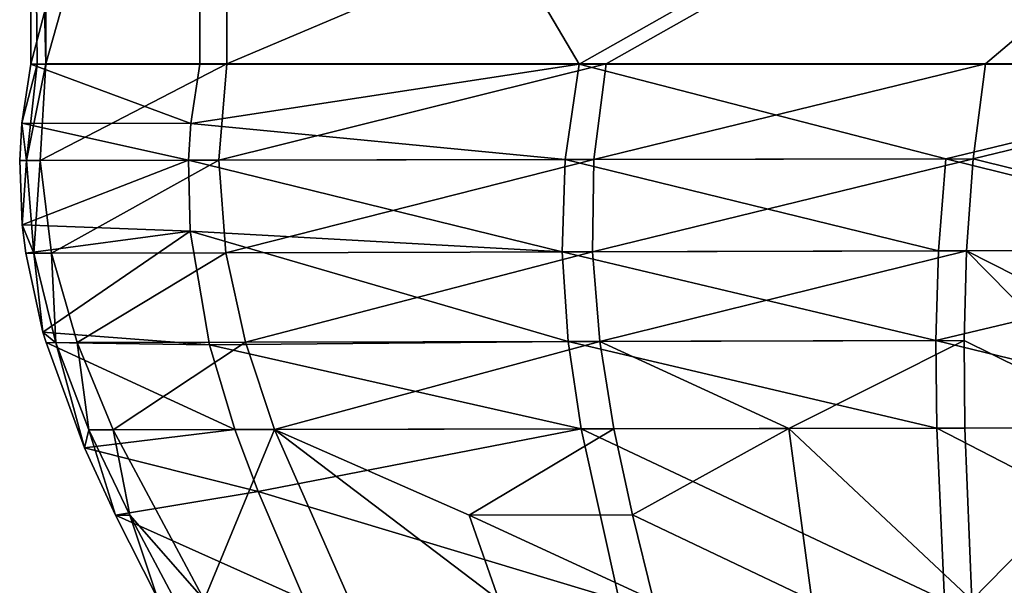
# Model space of a CAD drawing. Header units: millimetres. Extents: x -326 to 2371, y -557 to 1237.
# Tile 110 of 114: x 55 to 72, y 1199 to 1209. Entities that reach past the tile are written whole.
import ezdxf

# ---------------------------------------------------------------- set-up
doc = ezdxf.new("R2010")
doc.units = ezdxf.units.MM
doc.header["$LTSCALE"] = 25.4
doc.layers.get('0').update_dxf_attribs({"true_color": 0xff5454})

# ---------------------------------------------------------------- blocks, each defined once
blk = doc.blocks.new('MONO-BIURKOWA-7703.STL')
at = {"color": 18, "true_color": 0x000000}
mesh = blk.add_polyface(dxfattribs=at)
corners = [(54.972, 1219.346, 18.186), (55.083, 1208.346, 14.923), (54.972, 1208.346, 18.186), (55.23, 1208.347, 10.59), (55.23, 1219.347, 10.591)]
mesh.append_faces([[corners[k] for k in face] for face in [(0, 1, 2), (3, 0, 4)]], dxfattribs={"vtx0": -1, "color": 18})
mesh.append_faces([[corners[k] for k in face] for face in [(1, 0, 3)]], dxfattribs={"vtx0": -1, "vtx1": -1, "color": 18})
mesh = blk.add_polyface(dxfattribs=at)
corners = [(57.869, 1219.346, 21.286), (54.972, 1208.346, 18.186), (57.869, 1208.346, 21.286), (54.972, 1219.346, 18.186)]
mesh.append_faces([[corners[k] for k in face] for face in [(0, 1, 2), (1, 0, 3)]], dxfattribs={"vtx0": -1, "color": 18})
mesh = blk.add_polyface(dxfattribs=at)
corners = [(58.33, 1219.347, 7.694), (55.23, 1208.347, 10.59), (55.23, 1219.347, 10.591), (58.33, 1208.347, 7.693)]
mesh.append_faces([[corners[k] for k in face] for face in [(0, 1, 2), (1, 0, 3)]], dxfattribs={"vtx0": -1, "color": 18})
mesh = blk.add_polyface(dxfattribs=at)
corners = [(64.365, 1208.346, 21.506), (57.869, 1219.346, 21.286), (57.869, 1208.346, 21.286), (83.854, 1219.346, 22.169), (77.358, 1208.346, 21.947), (83.854, 1208.346, 22.168)]
mesh.append_faces([[corners[k] for k in face] for face in [(0, 1, 2), (3, 4, 5)]], dxfattribs={"vtx0": -1, "color": 18})
mesh.append_faces([[corners[k] for k in face] for face in [(1, 0, 3)]], dxfattribs={"vtx0": -1, "vtx1": -1, "color": 18})
mesh.append_faces([[corners[k] for k in face] for face in [(3, 0, 4)]], dxfattribs={"vtx0": -1, "vtx2": -1, "color": 18})
mesh = blk.add_polyface(dxfattribs=at)
corners = [(84.315, 1219.347, 8.576), (58.33, 1208.347, 7.693), (58.33, 1219.347, 7.694), (64.827, 1208.347, 7.914), (71.323, 1208.347, 8.135), (77.819, 1208.347, 8.355), (84.315, 1208.347, 8.576)]
mesh.append_faces([[corners[k] for k in face] for face in [(0, 1, 2), (5, 0, 6)]], dxfattribs={"vtx0": -1, "color": 18})
mesh.append_faces([[corners[k] for k in face] for face in [(1, 0, 3), (3, 0, 4), (4, 0, 5)]], dxfattribs={"vtx0": -1, "vtx1": -1, "color": 18})
mesh = blk.add_polyface(dxfattribs=at)
corners = [(55.083, 1208.346, 14.923), (54.818, 1207.334, 18.13), (54.972, 1208.346, 18.186)]
mesh.append_faces([[corners[k] for k in face] for face in [(0, 1, 2)]], dxfattribs={"color": 18})
mesh = blk.add_polyface(dxfattribs=at)
corners = [(55.083, 1208.346, 14.923), (54.9, 1206.692, 14.901), (54.818, 1207.334, 18.13)]
mesh.append_faces([[corners[k] for k in face] for face in [(0, 1, 2)]], dxfattribs={"color": 18})
mesh = blk.add_polyface(dxfattribs=at)
corners = [(54.972, 1208.346, 18.186), (54.818, 1207.334, 18.13), (57.714, 1207.327, 21.149)]
mesh.append_faces([[corners[k] for k in face] for face in [(0, 1, 2)]], dxfattribs={"color": 18})
mesh = blk.add_polyface(dxfattribs=at)
corners = [(55.23, 1208.347, 10.59), (54.9, 1206.692, 14.901), (55.083, 1208.346, 14.923)]
mesh.append_faces([[corners[k] for k in face] for face in [(0, 1, 2)]], dxfattribs={"color": 18})
mesh = blk.add_polyface(dxfattribs=at)
corners = [(55.23, 1208.347, 10.59), (55.132, 1206.694, 10.739), (54.9, 1206.692, 14.901)]
mesh.append_faces([[corners[k] for k in face] for face in [(0, 1, 2)]], dxfattribs={"color": 18})
mesh = blk.add_polyface(dxfattribs=at)
corners = [(54.972, 1208.346, 18.186), (57.714, 1207.327, 21.149), (57.869, 1208.346, 21.286)]
mesh.append_faces([[corners[k] for k in face] for face in [(0, 1, 2)]], dxfattribs={"color": 18})
mesh = blk.add_polyface(dxfattribs=at)
corners = [(58.33, 1208.347, 7.693), (58.191, 1206.698, 7.94), (55.132, 1206.694, 10.739)]
mesh.append_faces([[corners[k] for k in face] for face in [(0, 1, 2)]], dxfattribs={"color": 18})
mesh = blk.add_polyface(dxfattribs=at)
corners = [(58.33, 1208.347, 7.693), (55.132, 1206.694, 10.739), (55.23, 1208.347, 10.59)]
mesh.append_faces([[corners[k] for k in face] for face in [(0, 1, 2)]], dxfattribs={"color": 18})
mesh = blk.add_polyface(dxfattribs=at)
corners = [(64.365, 1208.346, 21.506), (57.714, 1207.327, 21.149), (64.125, 1206.708, 21.341)]
mesh.append_faces([[corners[k] for k in face] for face in [(0, 1, 2)]], dxfattribs={"color": 18})
mesh = blk.add_polyface(dxfattribs=at)
corners = [(64.365, 1208.346, 21.506), (57.869, 1208.346, 21.286), (57.714, 1207.327, 21.149)]
mesh.append_faces([[corners[k] for k in face] for face in [(0, 1, 2)]], dxfattribs={"color": 18})
mesh = blk.add_polyface(dxfattribs=at)
corners = [(64.827, 1208.347, 7.914), (58.191, 1206.698, 7.94), (58.33, 1208.347, 7.693)]
mesh.append_faces([[corners[k] for k in face] for face in [(0, 1, 2)]], dxfattribs={"color": 18})
mesh = blk.add_polyface(dxfattribs=at)
corners = [(64.827, 1208.347, 7.914), (64.616, 1206.708, 8.057), (58.191, 1206.698, 7.94)]
mesh.append_faces([[corners[k] for k in face] for face in [(0, 1, 2)]], dxfattribs={"color": 18})
mesh = blk.add_polyface(dxfattribs=at)
corners = [(70.643, 1206.719, 21.584), (64.365, 1208.346, 21.506), (64.125, 1206.708, 21.341)]
mesh.append_faces([[corners[k] for k in face] for face in [(0, 1, 2)]], dxfattribs={"color": 18})
mesh = blk.add_polyface(dxfattribs=at)
corners = [(77.358, 1208.346, 21.947), (64.365, 1208.346, 21.506), (70.643, 1206.719, 21.584)]
mesh.append_faces([[corners[k] for k in face] for face in [(0, 1, 2)]], dxfattribs={"color": 18})
mesh = blk.add_polyface(dxfattribs=at)
corners = [(71.323, 1208.347, 8.135), (64.616, 1206.708, 8.057), (64.827, 1208.347, 7.914)]
mesh.append_faces([[corners[k] for k in face] for face in [(0, 1, 2)]], dxfattribs={"color": 18})
mesh = blk.add_polyface(dxfattribs=at)
corners = [(71.323, 1208.347, 8.135), (71.115, 1206.721, 8.242), (64.616, 1206.708, 8.057)]
mesh.append_faces([[corners[k] for k in face] for face in [(0, 1, 2)]], dxfattribs={"color": 18})
mesh = blk.add_polyface(dxfattribs=at)
corners = [(77.358, 1208.346, 21.947), (70.643, 1206.719, 21.584), (76.976, 1205.16, 21.636)]
mesh.append_faces([[corners[k] for k in face] for face in [(0, 1, 2)]], dxfattribs={"color": 18})
mesh = blk.add_polyface(dxfattribs=at)
corners = [(77.819, 1208.347, 8.355), (71.115, 1206.721, 8.242), (71.323, 1208.347, 8.135)]
mesh.append_faces([[corners[k] for k in face] for face in [(0, 1, 2)]], dxfattribs={"color": 18})
mesh = blk.add_polyface(dxfattribs=at)
corners = [(77.819, 1208.347, 8.355), (77.399, 1205.162, 8.64), (71.115, 1206.721, 8.242)]
mesh.append_faces([[corners[k] for k in face] for face in [(0, 1, 2)]], dxfattribs={"color": 18})
mesh = blk.add_polyface(dxfattribs=at)
corners = [(54.818, 1207.334, 18.13), (54.9, 1206.692, 14.901), (54.782, 1206.694, 18.097)]
mesh.append_faces([[corners[k] for k in face] for face in [(0, 1, 2)]], dxfattribs={"color": 18})
mesh = blk.add_polyface(dxfattribs=at)
corners = [(54.818, 1207.334, 18.13), (54.782, 1206.694, 18.097), (57.672, 1206.698, 21.065)]
mesh.append_faces([[corners[k] for k in face] for face in [(0, 1, 2)]], dxfattribs={"color": 18})
mesh = blk.add_polyface(dxfattribs=at)
corners = [(54.818, 1207.334, 18.13), (57.672, 1206.698, 21.065), (57.714, 1207.327, 21.149)]
mesh.append_faces([[corners[k] for k in face] for face in [(0, 1, 2)]], dxfattribs={"color": 18})
mesh = blk.add_polyface(dxfattribs=at)
corners = [(64.125, 1206.708, 21.341), (57.714, 1207.327, 21.149), (57.672, 1206.698, 21.065)]
mesh.append_faces([[corners[k] for k in face] for face in [(0, 1, 2)]], dxfattribs={"color": 18})
mesh = blk.add_polyface(dxfattribs=at)
corners = [(70.643, 1206.719, 21.584), (64.125, 1206.708, 21.341), (70.521, 1205.143, 21.444)]
mesh.append_faces([[corners[k] for k in face] for face in [(0, 1, 2)]], dxfattribs={"color": 18})
mesh = blk.add_polyface(dxfattribs=at)
corners = [(71.115, 1206.721, 8.242), (64.593, 1205.127, 8.207), (64.616, 1206.708, 8.057)]
mesh.append_faces([[corners[k] for k in face] for face in [(0, 1, 2)]], dxfattribs={"color": 18})
mesh = blk.add_polyface(dxfattribs=at)
corners = [(71.115, 1206.721, 8.242), (70.999, 1205.145, 8.354), (64.593, 1205.127, 8.207)]
mesh.append_faces([[corners[k] for k in face] for face in [(0, 1, 2)]], dxfattribs={"color": 18})
mesh = blk.add_polyface(dxfattribs=at)
corners = [(76.976, 1205.16, 21.636), (70.643, 1206.719, 21.584), (70.521, 1205.143, 21.444)]
mesh.append_faces([[corners[k] for k in face] for face in [(0, 1, 2)]], dxfattribs={"color": 18})
mesh = blk.add_polyface(dxfattribs=at)
corners = [(77.399, 1205.162, 8.64), (70.999, 1205.145, 8.354), (71.115, 1206.721, 8.242)]
mesh.append_faces([[corners[k] for k in face] for face in [(0, 1, 2)]], dxfattribs={"color": 18})
mesh = blk.add_polyface(dxfattribs=at)
corners = [(57.672, 1206.698, 21.065), (54.782, 1206.694, 18.097), (54.827, 1205.589, 18.041)]
mesh.append_faces([[corners[k] for k in face] for face in [(0, 1, 2)]], dxfattribs={"color": 18})
mesh = blk.add_polyface(dxfattribs=at)
corners = [(54.782, 1206.694, 18.097), (54.9, 1206.692, 14.901), (54.827, 1205.589, 18.041)]
mesh.append_faces([[corners[k] for k in face] for face in [(0, 1, 2)]], dxfattribs={"color": 18})
mesh = blk.add_polyface(dxfattribs=at)
corners = [(57.672, 1206.698, 21.065), (54.827, 1205.589, 18.041), (57.702, 1205.48, 20.901)]
mesh.append_faces([[corners[k] for k in face] for face in [(0, 1, 2)]], dxfattribs={"color": 18})
mesh = blk.add_polyface(dxfattribs=at)
corners = [(54.9, 1206.692, 14.901), (55.025, 1205.104, 14.89), (54.827, 1205.589, 18.041)]
mesh.append_faces([[corners[k] for k in face] for face in [(0, 1, 2)]], dxfattribs={"color": 18})
mesh = blk.add_polyface(dxfattribs=at)
corners = [(55.132, 1206.694, 10.739), (55.025, 1205.104, 14.89), (54.9, 1206.692, 14.901)]
mesh.append_faces([[corners[k] for k in face] for face in [(0, 1, 2)]], dxfattribs={"color": 18})
mesh = blk.add_polyface(dxfattribs=at)
corners = [(55.132, 1206.694, 10.739), (55.329, 1205.107, 10.898), (55.025, 1205.104, 14.89)]
mesh.append_faces([[corners[k] for k in face] for face in [(0, 1, 2)]], dxfattribs={"color": 18})
mesh = blk.add_polyface(dxfattribs=at)
corners = [(58.191, 1206.698, 7.94), (55.329, 1205.107, 10.898), (55.132, 1206.694, 10.739)]
mesh.append_faces([[corners[k] for k in face] for face in [(0, 1, 2)]], dxfattribs={"color": 18})
mesh = blk.add_polyface(dxfattribs=at)
corners = [(58.314, 1205.113, 8.197), (55.329, 1205.107, 10.898), (58.191, 1206.698, 7.94)]
mesh.append_faces([[corners[k] for k in face] for face in [(0, 1, 2)]], dxfattribs={"color": 18})
mesh = blk.add_polyface(dxfattribs=at)
corners = [(64.125, 1206.708, 21.341), (57.672, 1206.698, 21.065), (64.074, 1205.127, 21.181)]
mesh.append_faces([[corners[k] for k in face] for face in [(0, 1, 2)]], dxfattribs={"color": 18})
mesh = blk.add_polyface(dxfattribs=at)
corners = [(64.074, 1205.127, 21.181), (57.672, 1206.698, 21.065), (57.702, 1205.48, 20.901)]
mesh.append_faces([[corners[k] for k in face] for face in [(0, 1, 2)]], dxfattribs={"color": 18})
mesh = blk.add_polyface(dxfattribs=at)
corners = [(64.616, 1206.708, 8.057), (58.314, 1205.113, 8.197), (58.191, 1206.698, 7.94)]
mesh.append_faces([[corners[k] for k in face] for face in [(0, 1, 2)]], dxfattribs={"color": 18})
mesh = blk.add_polyface(dxfattribs=at)
corners = [(64.616, 1206.708, 8.057), (64.593, 1205.127, 8.207), (58.314, 1205.113, 8.197)]
mesh.append_faces([[corners[k] for k in face] for face in [(0, 1, 2)]], dxfattribs={"color": 18})
mesh = blk.add_polyface(dxfattribs=at)
corners = [(70.521, 1205.143, 21.444), (64.125, 1206.708, 21.341), (64.074, 1205.127, 21.181)]
mesh.append_faces([[corners[k] for k in face] for face in [(0, 1, 2)]], dxfattribs={"color": 18})
mesh = blk.add_polyface(dxfattribs=at)
corners = [(54.827, 1205.589, 18.041), (55.025, 1205.104, 14.89), (54.887, 1205.107, 18.018)]
mesh.append_faces([[corners[k] for k in face] for face in [(0, 1, 2)]], dxfattribs={"color": 18})
mesh = blk.add_polyface(dxfattribs=at)
corners = [(54.827, 1205.589, 18.041), (54.887, 1205.107, 18.018), (57.702, 1205.48, 20.901)]
mesh.append_faces([[corners[k] for k in face] for face in [(0, 1, 2)]], dxfattribs={"color": 18})
mesh = blk.add_polyface(dxfattribs=at)
corners = [(57.702, 1205.48, 20.901), (54.887, 1205.107, 18.018), (55.181, 1203.755, 17.955)]
mesh.append_faces([[corners[k] for k in face] for face in [(0, 1, 2)]], dxfattribs={"color": 18})
mesh = blk.add_polyface(dxfattribs=at)
corners = [(58.031, 1203.537, 20.641), (57.702, 1205.48, 20.901), (55.181, 1203.755, 17.955)]
mesh.append_faces([[corners[k] for k in face] for face in [(0, 1, 2)]], dxfattribs={"color": 18})
mesh = blk.add_polyface(dxfattribs=at)
corners = [(64.177, 1203.592, 21.026), (57.702, 1205.48, 20.901), (58.031, 1203.537, 20.641)]
mesh.append_faces([[corners[k] for k in face] for face in [(0, 1, 2)]], dxfattribs={"color": 18})
mesh = blk.add_polyface(dxfattribs=at)
corners = [(64.177, 1203.592, 21.026), (64.074, 1205.127, 21.181), (57.702, 1205.48, 20.901)]
mesh.append_faces([[corners[k] for k in face] for face in [(0, 1, 2)]], dxfattribs={"color": 18})
mesh = blk.add_polyface(dxfattribs=at)
corners = [(54.887, 1205.107, 18.018), (55.025, 1205.104, 14.89), (55.181, 1203.755, 17.955)]
mesh.append_faces([[corners[k] for k in face] for face in [(0, 1, 2)]], dxfattribs={"color": 18})
mesh = blk.add_polyface(dxfattribs=at)
corners = [(55.329, 1205.107, 10.898), (55.4, 1203.571, 14.888), (55.025, 1205.104, 14.89)]
mesh.append_faces([[corners[k] for k in face] for face in [(0, 1, 2)]], dxfattribs={"color": 18})
mesh = blk.add_polyface(dxfattribs=at)
corners = [(55.025, 1205.104, 14.89), (55.4, 1203.571, 14.888), (55.181, 1203.755, 17.955)]
mesh.append_faces([[corners[k] for k in face] for face in [(0, 1, 2)]], dxfattribs={"color": 18})
mesh = blk.add_polyface(dxfattribs=at)
corners = [(58.314, 1205.113, 8.197), (55.765, 1203.573, 11.065), (55.329, 1205.107, 10.898)]
mesh.append_faces([[corners[k] for k in face] for face in [(0, 1, 2)]], dxfattribs={"color": 18})
mesh = blk.add_polyface(dxfattribs=at)
corners = [(55.329, 1205.107, 10.898), (55.765, 1203.573, 11.065), (55.4, 1203.571, 14.888)]
mesh.append_faces([[corners[k] for k in face] for face in [(0, 1, 2)]], dxfattribs={"color": 18})
mesh = blk.add_polyface(dxfattribs=at)
corners = [(58.651, 1203.579, 8.461), (55.765, 1203.573, 11.065), (58.314, 1205.113, 8.197)]
mesh.append_faces([[corners[k] for k in face] for face in [(0, 1, 2)]], dxfattribs={"color": 18})
mesh = blk.add_polyface(dxfattribs=at)
corners = [(64.593, 1205.127, 8.207), (58.651, 1203.579, 8.461), (58.314, 1205.113, 8.197)]
mesh.append_faces([[corners[k] for k in face] for face in [(0, 1, 2)]], dxfattribs={"color": 18})
mesh = blk.add_polyface(dxfattribs=at)
corners = [(64.719, 1203.593, 8.362), (58.651, 1203.579, 8.461), (64.593, 1205.127, 8.207)]
mesh.append_faces([[corners[k] for k in face] for face in [(0, 1, 2)]], dxfattribs={"color": 18})
mesh = blk.add_polyface(dxfattribs=at)
corners = [(70.521, 1205.143, 21.444), (64.074, 1205.127, 21.181), (70.477, 1203.608, 21.307)]
mesh.append_faces([[corners[k] for k in face] for face in [(0, 1, 2)]], dxfattribs={"color": 18})
mesh = blk.add_polyface(dxfattribs=at)
corners = [(70.477, 1203.608, 21.307), (64.074, 1205.127, 21.181), (64.177, 1203.592, 21.026)]
mesh.append_faces([[corners[k] for k in face] for face in [(0, 1, 2)]], dxfattribs={"color": 18})
mesh = blk.add_polyface(dxfattribs=at)
corners = [(70.999, 1205.145, 8.354), (64.719, 1203.593, 8.362), (64.593, 1205.127, 8.207)]
mesh.append_faces([[corners[k] for k in face] for face in [(0, 1, 2)]], dxfattribs={"color": 18})
mesh = blk.add_polyface(dxfattribs=at)
corners = [(70.999, 1205.145, 8.354), (70.957, 1203.61, 8.469), (64.719, 1203.593, 8.362)]
mesh.append_faces([[corners[k] for k in face] for face in [(0, 1, 2)]], dxfattribs={"color": 18})
mesh = blk.add_polyface(dxfattribs=at)
corners = [(76.976, 1205.16, 21.636), (70.477, 1203.608, 21.307), (76.602, 1202.117, 21.323)]
mesh.append_faces([[corners[k] for k in face] for face in [(0, 1, 2)]], dxfattribs={"color": 18})
mesh = blk.add_polyface(dxfattribs=at)
corners = [(76.976, 1205.16, 21.636), (70.521, 1205.143, 21.444), (70.477, 1203.608, 21.307)]
mesh.append_faces([[corners[k] for k in face] for face in [(0, 1, 2)]], dxfattribs={"color": 18})
mesh = blk.add_polyface(dxfattribs=at)
corners = [(73.986, 1202.113, 8.721), (70.957, 1203.61, 8.469), (70.999, 1205.145, 8.354)]
mesh.append_faces([[corners[k] for k in face] for face in [(0, 1, 2)]], dxfattribs={"color": 18})
mesh = blk.add_polyface(dxfattribs=at)
corners = [(77.399, 1205.162, 8.64), (76.972, 1202.119, 8.927), (70.999, 1205.145, 8.354)]
mesh.append_faces([[corners[k] for k in face] for face in [(0, 1, 2)]], dxfattribs={"color": 18})
mesh = blk.add_polyface(dxfattribs=at)
corners = [(76.972, 1202.119, 8.927), (73.986, 1202.113, 8.721), (70.999, 1205.145, 8.354)]
mesh.append_faces([[corners[k] for k in face] for face in [(0, 1, 2)]], dxfattribs={"color": 18})
mesh = blk.add_polyface(dxfattribs=at)
corners = [(55.181, 1203.755, 17.955), (55.4, 1203.571, 14.888), (55.233, 1203.573, 17.947)]
mesh.append_faces([[corners[k] for k in face] for face in [(0, 1, 2)]], dxfattribs={"color": 18})
mesh = blk.add_polyface(dxfattribs=at)
corners = [(58.031, 1203.537, 20.641), (55.181, 1203.755, 17.955), (55.233, 1203.573, 17.947)]
mesh.append_faces([[corners[k] for k in face] for face in [(0, 1, 2)]], dxfattribs={"color": 18})
mesh = blk.add_polyface(dxfattribs=at)
corners = [(55.233, 1203.573, 17.947), (55.4, 1203.571, 14.888), (55.893, 1201.77, 17.869)]
mesh.append_faces([[corners[k] for k in face] for face in [(0, 1, 2)]], dxfattribs={"color": 18})
mesh = blk.add_polyface(dxfattribs=at)
corners = [(58.468, 1202.084, 20.446), (58.031, 1203.537, 20.641), (55.233, 1203.573, 17.947)]
mesh.append_faces([[corners[k] for k in face] for face in [(0, 1, 2)]], dxfattribs={"color": 18})
mesh = blk.add_polyface(dxfattribs=at)
corners = [(58.468, 1202.084, 20.446), (55.233, 1203.573, 17.947), (55.893, 1201.77, 17.869)]
mesh.append_faces([[corners[k] for k in face] for face in [(0, 1, 2)]], dxfattribs={"color": 18})
mesh = blk.add_polyface(dxfattribs=at)
corners = [(55.765, 1203.573, 11.065), (55.966, 1202.079, 14.892), (55.4, 1203.571, 14.888)]
mesh.append_faces([[corners[k] for k in face] for face in [(0, 1, 2)]], dxfattribs={"color": 18})
mesh = blk.add_polyface(dxfattribs=at)
corners = [(55.4, 1203.571, 14.888), (55.966, 1202.079, 14.892), (55.893, 1201.77, 17.869)]
mesh.append_faces([[corners[k] for k in face] for face in [(0, 1, 2)]], dxfattribs={"color": 18})
mesh = blk.add_polyface(dxfattribs=at)
corners = [(58.651, 1203.579, 8.461), (56.383, 1202.08, 11.239), (55.765, 1203.573, 11.065)]
mesh.append_faces([[corners[k] for k in face] for face in [(0, 1, 2)]], dxfattribs={"color": 18})
mesh = blk.add_polyface(dxfattribs=at)
corners = [(55.765, 1203.573, 11.065), (56.383, 1202.08, 11.239), (55.966, 1202.079, 14.892)]
mesh.append_faces([[corners[k] for k in face] for face in [(0, 1, 2)]], dxfattribs={"color": 18})
mesh = blk.add_polyface(dxfattribs=at)
corners = [(59.149, 1202.084, 8.731), (56.383, 1202.08, 11.239), (58.651, 1203.579, 8.461)]
mesh.append_faces([[corners[k] for k in face] for face in [(0, 1, 2)]], dxfattribs={"color": 18})
mesh = blk.add_polyface(dxfattribs=at)
corners = [(64.397, 1202.094, 20.875), (64.177, 1203.592, 21.026), (58.031, 1203.537, 20.641)]
mesh.append_faces([[corners[k] for k in face] for face in [(0, 1, 2)]], dxfattribs={"color": 18})
mesh = blk.add_polyface(dxfattribs=at)
corners = [(64.397, 1202.094, 20.875), (58.031, 1203.537, 20.641), (58.468, 1202.084, 20.446)]
mesh.append_faces([[corners[k] for k in face] for face in [(0, 1, 2)]], dxfattribs={"color": 18})
mesh = blk.add_polyface(dxfattribs=at)
corners = [(64.719, 1203.593, 8.362), (59.149, 1202.084, 8.731), (58.651, 1203.579, 8.461)]
mesh.append_faces([[corners[k] for k in face] for face in [(0, 1, 2)]], dxfattribs={"color": 18})
mesh = blk.add_polyface(dxfattribs=at)
corners = [(64.96, 1202.094, 8.522), (59.149, 1202.084, 8.731), (64.719, 1203.593, 8.362)]
mesh.append_faces([[corners[k] for k in face] for face in [(0, 1, 2)]], dxfattribs={"color": 18})
mesh = blk.add_polyface(dxfattribs=at)
corners = [(70.492, 1202.106, 21.17), (70.477, 1203.608, 21.307), (64.177, 1203.592, 21.026)]
mesh.append_faces([[corners[k] for k in face] for face in [(0, 1, 2)]], dxfattribs={"color": 18})
mesh = blk.add_polyface(dxfattribs=at)
corners = [(70.492, 1202.106, 21.17), (64.177, 1203.592, 21.026), (64.397, 1202.094, 20.875)]
mesh.append_faces([[corners[k] for k in face] for face in [(0, 1, 2)]], dxfattribs={"color": 18})
mesh = blk.add_polyface(dxfattribs=at)
corners = [(70.957, 1203.61, 8.469), (67.954, 1202.101, 8.517), (64.719, 1203.593, 8.362)]
mesh.append_faces([[corners[k] for k in face] for face in [(0, 1, 2)]], dxfattribs={"color": 18})
mesh = blk.add_polyface(dxfattribs=at)
corners = [(67.954, 1202.101, 8.517), (64.96, 1202.094, 8.522), (64.719, 1203.593, 8.362)]
mesh.append_faces([[corners[k] for k in face] for face in [(0, 1, 2)]], dxfattribs={"color": 18})
mesh = blk.add_polyface(dxfattribs=at)
corners = [(70.971, 1202.107, 8.586), (67.954, 1202.101, 8.517), (70.957, 1203.61, 8.469)]
mesh.append_faces([[corners[k] for k in face] for face in [(0, 1, 2)]], dxfattribs={"color": 18})
mesh = blk.add_polyface(dxfattribs=at)
corners = [(76.602, 1202.117, 21.323), (70.477, 1203.608, 21.307), (70.492, 1202.106, 21.17)]
mesh.append_faces([[corners[k] for k in face] for face in [(0, 1, 2)]], dxfattribs={"color": 18})
mesh = blk.add_polyface(dxfattribs=at)
corners = [(73.986, 1202.113, 8.721), (70.971, 1202.107, 8.586), (70.957, 1203.61, 8.469)]
mesh.append_faces([[corners[k] for k in face] for face in [(0, 1, 2)]], dxfattribs={"color": 18})
mesh = blk.add_polyface(dxfattribs=at)
corners = [(58.865, 1201.023, 20.304), (58.468, 1202.084, 20.446), (55.893, 1201.77, 17.869)]
mesh.append_faces([[corners[k] for k in face] for face in [(0, 1, 2)]], dxfattribs={"color": 18})
mesh = blk.add_polyface(dxfattribs=at)
corners = [(55.966, 1202.079, 14.892), (56.423, 1200.615, 17.821), (55.893, 1201.77, 17.869)]
mesh.append_faces([[corners[k] for k in face] for face in [(0, 1, 2)]], dxfattribs={"color": 18})
mesh = blk.add_polyface(dxfattribs=at)
corners = [(56.383, 1202.08, 11.239), (56.666, 1200.615, 14.9), (55.966, 1202.079, 14.892)]
mesh.append_faces([[corners[k] for k in face] for face in [(0, 1, 2)]], dxfattribs={"color": 18})
mesh = blk.add_polyface(dxfattribs=at)
corners = [(55.966, 1202.079, 14.892), (56.666, 1200.615, 14.9), (56.423, 1200.615, 17.821)]
mesh.append_faces([[corners[k] for k in face] for face in [(0, 1, 2)]], dxfattribs={"color": 18})
mesh = blk.add_polyface(dxfattribs=at)
corners = [(59.149, 1202.084, 8.731), (57.942, 1199.167, 11.597), (56.383, 1202.08, 11.239)]
mesh.append_faces([[corners[k] for k in face] for face in [(0, 1, 2)]], dxfattribs={"color": 18})
mesh = blk.add_polyface(dxfattribs=at)
corners = [(56.383, 1202.08, 11.239), (57.942, 1199.167, 11.597), (56.666, 1200.615, 14.9)]
mesh.append_faces([[corners[k] for k in face] for face in [(0, 1, 2)]], dxfattribs={"color": 18})
mesh = blk.add_polyface(dxfattribs=at)
corners = [(60.429, 1199.166, 9.281), (57.942, 1199.167, 11.597), (59.149, 1202.084, 8.731)]
mesh.append_faces([[corners[k] for k in face] for face in [(0, 1, 2)]], dxfattribs={"color": 18})
mesh = blk.add_polyface(dxfattribs=at)
corners = [(64.397, 1202.094, 20.875), (58.468, 1202.084, 20.446), (58.865, 1201.023, 20.304)]
mesh.append_faces([[corners[k] for k in face] for face in [(0, 1, 2)]], dxfattribs={"color": 18})
mesh = blk.add_polyface(dxfattribs=at)
corners = [(65.048, 1199.163, 20.579), (64.397, 1202.094, 20.875), (58.865, 1201.023, 20.304)]
mesh.append_faces([[corners[k] for k in face] for face in [(0, 1, 2)]], dxfattribs={"color": 18})
mesh = blk.add_polyface(dxfattribs=at)
corners = [(64.96, 1202.094, 8.522), (62.478, 1200.619, 8.81), (59.149, 1202.084, 8.731)]
mesh.append_faces([[corners[k] for k in face] for face in [(0, 1, 2)]], dxfattribs={"color": 18})
mesh = blk.add_polyface(dxfattribs=at)
corners = [(62.989, 1199.165, 9.023), (60.429, 1199.166, 9.281), (59.149, 1202.084, 8.731)]
mesh.append_faces([[corners[k] for k in face] for face in [(0, 1, 2)]], dxfattribs={"color": 18})
mesh = blk.add_polyface(dxfattribs=at)
corners = [(62.989, 1199.165, 9.023), (59.149, 1202.084, 8.731), (62.478, 1200.619, 8.81)]
mesh.append_faces([[corners[k] for k in face] for face in [(0, 1, 2)]], dxfattribs={"color": 18})
mesh = blk.add_polyface(dxfattribs=at)
corners = [(65.278, 1200.622, 8.685), (62.478, 1200.619, 8.81), (64.96, 1202.094, 8.522)]
mesh.append_faces([[corners[k] for k in face] for face in [(0, 1, 2)]], dxfattribs={"color": 18})
mesh = blk.add_polyface(dxfattribs=at)
corners = [(70.623, 1199.16, 20.901), (70.492, 1202.106, 21.17), (64.397, 1202.094, 20.875)]
mesh.append_faces([[corners[k] for k in face] for face in [(0, 1, 2)]], dxfattribs={"color": 18})
mesh = blk.add_polyface(dxfattribs=at)
corners = [(70.623, 1199.16, 20.901), (64.397, 1202.094, 20.875), (65.048, 1199.163, 20.579)]
mesh.append_faces([[corners[k] for k in face] for face in [(0, 1, 2)]], dxfattribs={"color": 18})
mesh = blk.add_polyface(dxfattribs=at)
corners = [(67.954, 1202.101, 8.517), (65.278, 1200.622, 8.685), (64.96, 1202.094, 8.522)]
mesh.append_faces([[corners[k] for k in face] for face in [(0, 1, 2)]], dxfattribs={"color": 18})
mesh = blk.add_polyface(dxfattribs=at)
corners = [(68.352, 1199.162, 8.781), (65.278, 1200.622, 8.685), (67.954, 1202.101, 8.517)]
mesh.append_faces([[corners[k] for k in face] for face in [(0, 1, 2)]], dxfattribs={"color": 18})
mesh = blk.add_polyface(dxfattribs=at)
corners = [(71.093, 1199.161, 8.824), (67.954, 1202.101, 8.517), (70.971, 1202.107, 8.586)]
mesh.append_faces([[corners[k] for k in face] for face in [(0, 1, 2)]], dxfattribs={"color": 18})
mesh = blk.add_polyface(dxfattribs=at)
corners = [(71.093, 1199.161, 8.824), (68.352, 1199.162, 8.781), (67.954, 1202.101, 8.517)]
mesh.append_faces([[corners[k] for k in face] for face in [(0, 1, 2)]], dxfattribs={"color": 18})
mesh = blk.add_polyface(dxfattribs=at)
corners = [(76.602, 1202.117, 21.323), (70.492, 1202.106, 21.17), (76.219, 1199.157, 21.009)]
mesh.append_faces([[corners[k] for k in face] for face in [(0, 1, 2)]], dxfattribs={"color": 18})
mesh = blk.add_polyface(dxfattribs=at)
corners = [(76.219, 1199.157, 21.009), (70.492, 1202.106, 21.17), (70.623, 1199.16, 20.901)]
mesh.append_faces([[corners[k] for k in face] for face in [(0, 1, 2)]], dxfattribs={"color": 18})
mesh = blk.add_polyface(dxfattribs=at)
corners = [(73.986, 1202.113, 8.721), (71.093, 1199.161, 8.824), (70.971, 1202.107, 8.586), (71.219, 1196.233, 9.061)]
mesh.append_faces([[corners[k] for k in face] for face in [(0, 1, 2), (1, 0, 3)]], dxfattribs={"vtx0": -1, "color": 18})
mesh = blk.add_polyface(dxfattribs=at)
corners = [(73.986, 1202.113, 8.721), (73.443, 1193.281, 9.447), (71.219, 1196.233, 9.061), (73.672, 1196.226, 9.209)]
mesh.append_faces([[corners[k] for k in face] for face in [(0, 1, 2), (1, 0, 3)]], dxfattribs={"vtx0": -1, "color": 18})
mesh = blk.add_polyface(dxfattribs=at)
corners = [(58.865, 1201.023, 20.304), (55.893, 1201.77, 17.869), (56.423, 1200.615, 17.821)]
mesh.append_faces([[corners[k] for k in face] for face in [(0, 1, 2)]], dxfattribs={"color": 18})
mesh = blk.add_polyface(dxfattribs=at)
corners = [(59.658, 1199.165, 20.055), (58.865, 1201.023, 20.304), (56.423, 1200.615, 17.821)]
mesh.append_faces([[corners[k] for k in face] for face in [(0, 1, 2)]], dxfattribs={"color": 18})
mesh = blk.add_polyface(dxfattribs=at)
corners = [(65.048, 1199.163, 20.579), (58.865, 1201.023, 20.304), (59.658, 1199.165, 20.055)]
mesh.append_faces([[corners[k] for k in face] for face in [(0, 1, 2)]], dxfattribs={"color": 18})
mesh = blk.add_polyface(dxfattribs=at)
corners = [(56.423, 1200.615, 17.821), (56.666, 1200.615, 14.9), (57.141, 1199.193, 17.764)]
mesh.append_faces([[corners[k] for k in face] for face in [(0, 1, 2)]], dxfattribs={"color": 18})
mesh = blk.add_polyface(dxfattribs=at)
corners = [(59.658, 1199.165, 20.055), (56.423, 1200.615, 17.821), (57.141, 1199.193, 17.764)]
mesh.append_faces([[corners[k] for k in face] for face in [(0, 1, 2)]], dxfattribs={"color": 18})
mesh = blk.add_polyface(dxfattribs=at)
corners = [(56.666, 1200.615, 14.9), (57.44, 1199.167, 14.911), (57.141, 1199.193, 17.764)]
mesh.append_faces([[corners[k] for k in face] for face in [(0, 1, 2)]], dxfattribs={"color": 18})
mesh = blk.add_polyface(dxfattribs=at)
corners = [(56.666, 1200.615, 14.9), (57.942, 1199.167, 11.597), (57.44, 1199.167, 14.911)]
mesh.append_faces([[corners[k] for k in face] for face in [(0, 1, 2)]], dxfattribs={"color": 18})
mesh = blk.add_polyface(dxfattribs=at)
corners = [(65.638, 1199.164, 8.849), (62.478, 1200.619, 8.81), (65.278, 1200.622, 8.685)]
mesh.append_faces([[corners[k] for k in face] for face in [(0, 1, 2)]], dxfattribs={"color": 18})
mesh = blk.add_polyface(dxfattribs=at)
corners = [(65.638, 1199.164, 8.849), (62.989, 1199.165, 9.023), (62.478, 1200.619, 8.81)]
mesh.append_faces([[corners[k] for k in face] for face in [(0, 1, 2)]], dxfattribs={"color": 18})
mesh = blk.add_polyface(dxfattribs=at)
corners = [(68.352, 1199.162, 8.781), (65.638, 1199.164, 8.849), (65.278, 1200.622, 8.685)]
mesh.append_faces([[corners[k] for k in face] for face in [(0, 1, 2)]], dxfattribs={"color": 18})

msp = doc.modelspace()

# ---------------------------------------------------------------- block references
at = {"color": 0}
msp.add_blockref('MONO-BIURKOWA-7703.STL', (0, 0, -757.742), dxfattribs=at)

doc.saveas('drawing.dxf')
